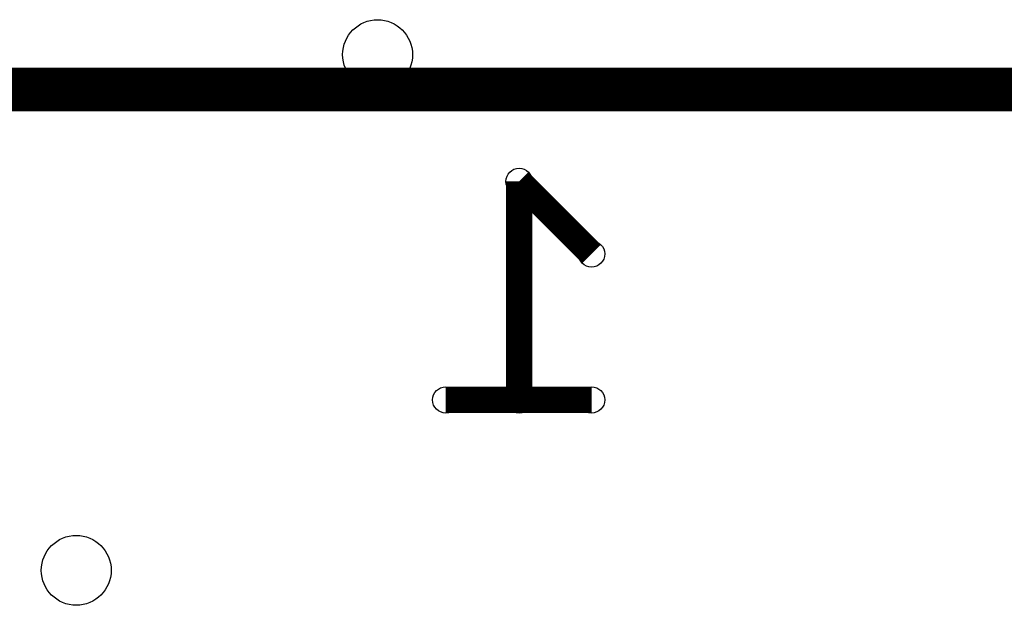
# Model space of a CAD drawing. Extents: x 0 to 30.2, y 0 to 20.7.
# Tile 102 of 131: x 15.5 to 18.4, y 16 to 17.7. Entities that reach past the tile are written whole.
import ezdxf

# ---------------------------------------------------------------- set-up
doc = ezdxf.new("R2010")
doc.units = 0
doc.layers.get('0').update_dxf_attribs({"linetype": 'CONTINUOUS'})
doc.layers.add('SEEEDSTUDIOXIAORP2040V1_22_GBO', color=7, linetype='CONTINUOUS')
doc.layers.add('SEEEDSTUDIOXIAORP2040V1_22_TXT', color=12, linetype='CONTINUOUS')

# ---------------------------------------------------------------- blocks, each defined once
blk = doc.blocks.new('ROUND_12')
blk.add_circle((0, 0), 0.0381)
blk = doc.blocks.new('ROUND_300')
blk.add_circle((0, 0), 0.1016)

msp = doc.modelspace()

# ---------------------------------------------------------------- linework, layer by layer
at = {"layer": 'SEEEDSTUDIOXIAORP2040V1_22_GBO'}
for points, const_width in [([(20.78482, 17.5006), (3.00482, 17.5006)], 0.127), ([(16.9545, 16.5989), (16.9545, 17.2339)], 0.0762), ([(16.9545, 17.2339), (17.16532, 17.02308)], 0.0762), ([(16.74114, 16.5989), (17.16532, 16.5989)], 0.0762)]:
    msp.add_lwpolyline(points, dxfattribs=dict(at, const_width=const_width))

# ---------------------------------------------------------------- block references
for p in [(16.9545, 17.2339), (17.16532, 17.02308), (16.74114, 16.5989), (16.9545, 16.5989), (17.16532, 16.5989)]:
    msp.add_blockref('ROUND_12', p, dxfattribs=at)
at = {"layer": 'SEEEDSTUDIOXIAORP2040V1_22_TXT'}
for p in [(16.54302, 17.6022), (15.66672, 16.1036)]:
    msp.add_blockref('ROUND_300', p, dxfattribs=at)

doc.saveas('drawing.dxf')
